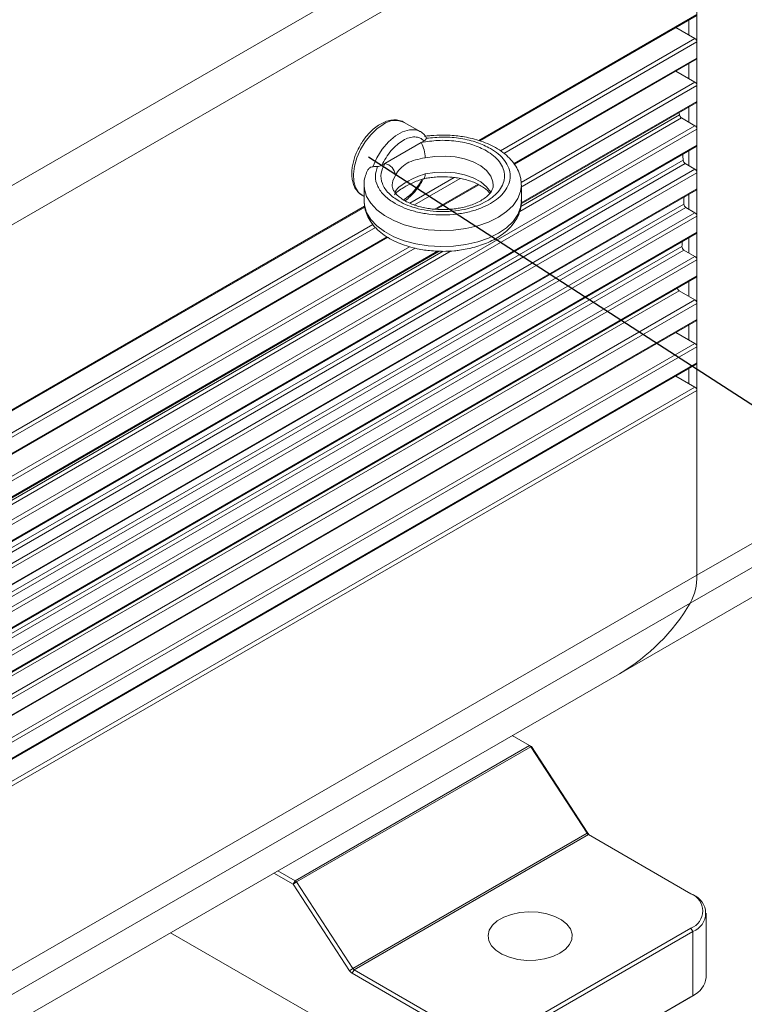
# Model space of a CAD drawing. Header units: inches. Extents: x -2985 to 8431, y -15940 to -4411.
# Tile 13 of 16: x 545 to 636, y -15641 to -15518. Entities that reach past the tile are written whole.
import ezdxf

# ---------------------------------------------------------------- set-up
doc = ezdxf.new("R2010")
doc.units = ezdxf.units.IN
doc.header["$MEASUREMENT"] = 0
doc.layers.add('尺寸线', color=7, linetype='Continuous')

msp = doc.modelspace()

# ---------------------------------------------------------------- linework, layer by layer
at = {"color": 7, "linetype": 'Continuous', "lineweight": 15}
for p, q in [((628.8385, -15490.3299), (491.2356, -15569.7468)), ((492.075, -15574.1918), (629.678, -15494.7749)), ((629.678, -15587.72), (629.678, -15494.7749)), ((602.6025, -15533.5548), (629.6054, -15517.9701)), ((628.688, -15520.3826), (628.688, -15518.4996)), ((627.0568, -15519.4411), (629.4305, -15520.8111)), ((629.678, -15521.2397), (629.678, -15523.2405)), ((606.9395, -15536.4823), (629.6054, -15523.4008)), ((627.0568, -15524.8718), (629.4305, -15526.2417)), ((628.688, -15525.8132), (628.688, -15523.9303)), ((629.678, -15526.6704), (629.678, -15528.6712)), ((607.7664, -15541.4358), (629.6054, -15528.8315)), ((628.688, -15531.2439), (628.688, -15529.361)), ((627.4868, -15530.0542), (627.5157, -15530.319)), ((627.761, -15530.7089), (629.4305, -15531.6724)), ((629.4305, -15531.6724), (491.8275, -15611.0893)), ((492.075, -15611.518), (629.678, -15532.1011)), ((595.1792, -15532.4001), (593.1993, -15531.2574)), ((629.678, -15532.1011), (629.678, -15534.1018)), ((595.1166, -15532.3657), (595.1792, -15532.4001)), ((724.7131, -15532.8709), (629.678, -15587.72)), ((492.0025, -15613.679), (629.6054, -15534.2621)), ((629.678, -15534.1018), (492.075, -15613.5187)), ((590.7816, -15536.3982), (595.3181, -15533.78)), ((595.3181, -15533.78), (595.6778, -15533.5724)), ((490.3589, -15615.4032), (627.9619, -15535.9863)), ((628.688, -15536.6746), (628.688, -15534.7916)), ((490.606, -15615.815), (628.209, -15536.3981)), ((629.4305, -15537.1031), (491.8275, -15616.52)), ((590.4219, -15536.6058), (590.7816, -15536.3982)), ((628.209, -15536.3981), (629.4305, -15537.1031)), ((723.8737, -15536.347), (628.8385, -15591.1961)), ((492.075, -15616.9486), (629.678, -15537.5317)), ((595.4367, -15538.6104), (595.6113, -15538.2581)), ((629.678, -15537.5317), (629.678, -15539.5325)), ((629.678, -15539.5325), (492.075, -15618.9494)), ((588.1996, -15539.0892), (588.1996, -15541.0899)), ((597.2166, -15542.0939), (602.516, -15539.0353)), ((607.7996, -15541.0899), (607.7996, -15539.0892)), ((492.0025, -15619.1097), (629.6054, -15539.6928)), ((587.9507, -15540.3515), (588.1996, -15540.4952)), ((628.688, -15542.1052), (628.688, -15540.2223)), ((490.4587, -15620.8704), (628.0617, -15541.4535)), ((490.7062, -15621.3035), (628.3091, -15541.8866)), ((492.0025, -15597.387), (588.2751, -15541.8237)), ((588.1996, -15541.0899), (588.2015, -15541.2009)), ((628.3091, -15541.8866), (629.4305, -15542.5337)), ((629.4305, -15542.5337), (491.8275, -15621.9506)), ((492.075, -15622.3793), (629.678, -15542.9624)), ((629.678, -15542.9624), (629.678, -15544.9632)), ((492.0025, -15624.5404), (629.6054, -15545.1235)), ((492.0025, -15602.8177), (591.1556, -15545.592)), ((629.678, -15544.9632), (492.075, -15624.3801)), ((620.0171, -15599.9933), (715.0522, -15545.1442)), ((628.688, -15547.5359), (628.688, -15545.653)), ((490.2136, -15626.1386), (627.8165, -15546.7217)), ((490.4601, -15626.5921), (628.0631, -15547.1752)), ((629.4305, -15547.9644), (491.8275, -15627.3813)), ((492.0025, -15608.2484), (597.5563, -15547.3285)), ((628.0631, -15547.1752), (629.4305, -15547.9644)), ((492.075, -15627.81), (629.678, -15548.3931)), ((629.678, -15548.3931), (629.678, -15550.3938)), ((492.0025, -15629.971), (629.6054, -15550.5541)), ((629.678, -15550.3938), (492.075, -15629.8107)), ((628.688, -15552.9666), (628.688, -15551.0836)), ((489.8637, -15631.6786), (627.4667, -15552.2617)), ((627.4667, -15552.2617), (629.4305, -15553.3951)), ((629.4305, -15553.3951), (491.8275, -15632.812)), ((492.075, -15633.2406), (629.678, -15553.8237)), ((629.678, -15553.8237), (629.678, -15555.8245)), ((492.0025, -15635.4017), (629.6054, -15555.9848)), ((629.678, -15555.8245), (492.075, -15635.2414)), ((628.688, -15558.3972), (628.688, -15556.5143)), ((627.0568, -15557.4558), (629.4305, -15558.8257)), ((629.4305, -15558.8257), (491.8275, -15638.2426)), ((492.075, -15638.6713), (629.678, -15559.2544)), ((629.678, -15559.2544), (629.678, -15561.2552)), ((492.0025, -15640.8324), (629.6054, -15561.4155)), ((629.678, -15561.2552), (492.075, -15640.6721)), ((627.0568, -15562.8864), (629.4305, -15564.2564)), ((628.688, -15563.8279), (628.688, -15561.9449)), ((629.4305, -15564.2564), (491.8275, -15643.6733)), ((492.075, -15644.102), (629.678, -15564.6851)), ((629.678, -15564.6851), (629.678, -15587.72)), ((628.8385, -15591.1961), (491.2356, -15670.613)), ((482.4141, -15679.4102), (620.0171, -15599.9933)), ((608.7999, -15608.9405), (606.6572, -15607.7039)), ((608.7999, -15608.9405), (579.5964, -15625.7952)), ((579.7542, -15625.9519), (608.9577, -15609.0972)), ((609.0474, -15609.0835), (608.7999, -15608.9405)), ((608.9577, -15609.0972), (609.0474, -15609.0835)), ((615.9975, -15619.8888), (608.9577, -15609.0972)), ((616.0872, -15619.875), (609.0474, -15609.0835)), ((586.794, -15636.7434), (615.9975, -15619.8888)), ((586.9518, -15636.9001), (616.1553, -15620.0455)), ((616.0872, -15619.875), (615.9975, -15619.8888)), ((616.1553, -15620.0455), (628.9355, -15627.4215)), ((579.3489, -15626.2239), (576.9586, -15624.8443)), ((579.5964, -15625.7952), (577.4537, -15624.5585)), ((579.3489, -15626.2239), (579.5964, -15625.7952)), ((579.7542, -15625.9519), (579.3489, -15626.2239)), ((586.3887, -15637.0154), (579.3489, -15626.2239)), ((586.794, -15636.7434), (579.7542, -15625.9519)), ((629.183, -15627.5645), (628.9355, -15627.4215)), ((630.8232, -15637.8529), (630.8232, -15629.8499)), ((628.9355, -15631.7066), (607.1566, -15644.2762)), ((628.9355, -15631.7066), (629.183, -15632.1352)), ((564.0822, -15632.2758), (599.732, -15652.8509)), ((599.4845, -15652.7079), (564.0824, -15632.2757)), ((607.4041, -15644.7048), (629.183, -15632.1352)), ((629.183, -15632.1352), (629.183, -15640.1383)), ((586.3887, -15637.0154), (586.794, -15636.7434)), ((586.9518, -15636.9001), (586.7043, -15637.3288)), ((599.4845, -15644.7048), (586.7043, -15637.3288)), ((599.732, -15644.2762), (586.9518, -15636.9001)), ((607.1566, -15652.8509), (628.9355, -15640.2813)), ((607.4041, -15652.7079), (629.183, -15640.1383)), ((629.183, -15640.1383), (628.9355, -15640.2813))]:
    msp.add_line(p, q, dxfattribs=at)
at = {"color": 8, "linetype": 'Continuous', "lineweight": 15}
for p, q in [((629.678, -15517.8098), (602.4766, -15533.509)), ((629.4305, -15520.8111), (605.1803, -15534.807)), ((605.6239, -15535.1224), (629.678, -15521.2397)), ((629.678, -15523.2405), (606.8732, -15536.4022)), ((629.4305, -15526.2417), (607.7585, -15538.7496)), ((607.899, -15539.24), (629.678, -15526.6704)), ((629.678, -15528.6712), (607.7838, -15541.3073)), ((607.5884, -15542.3514), (627.761, -15530.7089)), ((607.7249, -15541.7412), (627.5157, -15530.319)), ((599.4166, -15538.1335), (593.8829, -15541.3272)), ((594.4708, -15541.5594), (600.1901, -15538.2585)), ((602.4026, -15538.9824), (597.0278, -15542.0844)), ((592.0711, -15540.0312), (592.0939, -15539.8237)), ((588.2653, -15541.711), (492.075, -15597.2267)), ((589.2915, -15543.9771), (491.8275, -15600.228)), ((492.075, -15600.6566), (589.6114, -15544.364)), ((591.0593, -15545.5291), (492.075, -15602.6574)), ((593.8701, -15546.7652), (491.8275, -15605.6586)), ((492.075, -15606.0873), (594.5418, -15546.949)), ((489.9127, -15609.7359), (598.0301, -15547.3365)), ((490.158, -15610.1258), (599.0318, -15547.2898)), ((597.3585, -15547.3242), (492.075, -15608.0881)), ((629.678, -15587.72), (533.9453, -15642.9717))]:
    msp.add_line(p, q, dxfattribs=at)
at = {"color": 8, "linetype": 'Continuous', "lineweight": 15, "flags": 128}
for points in [[(590.575, -15531.5171), (589.7769, -15532.0779), (589.0162, -15532.813), (588.3284, -15533.6879), (587.7456, -15534.6618), (587.2951, -15535.6892), (586.998, -15536.7219), (586.8681, -15537.7117), (586.9116, -15538.6124), (587.1263, -15539.3817), (587.5023, -15539.9838), (587.9507, -15540.3515)], [(589.2905, -15536.7894), (589.8013, -15535.6609), (590.4682, -15534.6055), (591.2536, -15533.6829), (592.1127, -15532.9455), (592.997, -15532.4351), (593.8562, -15532.1808), (594.6415, -15532.1969), (595.1166, -15532.3657)], [(595.8056, -15535.6807), (597.0281, -15535.4966), (598.2897, -15535.457), (599.5396, -15535.5634), (600.7275, -15535.8117), (601.8058, -15536.1917), (602.7309, -15536.6883), (603.4658, -15537.2814), (603.9809, -15537.9473), (604.2554, -15538.6591), (604.2994, -15539.116)], [(591.6998, -15539.0571), (591.7749, -15538.5285), (592.0939, -15537.8229)], [(595.8056, -15537.6815), (595.7963, -15537.89), (595.7685, -15538.0614), (595.7235, -15538.189), (595.6628, -15538.2681), (595.6141, -15538.2924)], [(604.0238, -15540.0259), (603.9809, -15539.9481), (603.4658, -15539.2822), (602.7309, -15538.6891), (601.8058, -15538.1925), (600.7275, -15537.8125), (599.5396, -15537.5642), (598.2897, -15537.4578), (597.0281, -15537.4974), (595.8056, -15537.6815)], [(607.7996, -15539.0924), (607.7078, -15539.8615), (607.3645, -15540.7557), (606.7757, -15541.6062), (605.9568, -15542.3906), (604.9292, -15543.0886), (603.72, -15543.6816), (602.3607, -15544.1542), (600.8871, -15544.4941), (599.3378, -15544.6922), (597.7534, -15544.7434), (596.1755, -15544.6463), (594.6454, -15544.4036), (593.2032, -15544.0215), (591.8868, -15543.51), (590.7307, -15542.8827), (589.7652, -15542.1559), (589.0155, -15541.3486), (588.5015, -15540.4822), (588.2364, -15539.5792), (588.1997, -15539.1208)], [(588.2015, -15541.2009), (588.2364, -15541.5799), (588.5015, -15542.4829), (589.0155, -15543.3494), (589.7652, -15544.1566), (590.7307, -15544.8835), (591.8868, -15545.5108), (593.2032, -15546.0222), (594.6454, -15546.4043), (596.1755, -15546.6471), (597.7534, -15546.7442), (599.3378, -15546.693), (600.8871, -15546.4948), (602.3607, -15546.155), (603.72, -15545.6824), (604.9292, -15545.0893), (605.9568, -15544.3914), (606.7757, -15543.6069), (607.3645, -15542.7565), (607.7078, -15541.8623), (607.7996, -15541.0899)]]:
    msp.add_lwpolyline(points, dxfattribs=at)
at = {"color": 7, "linetype": 'Continuous', "lineweight": 15, "flags": 128}
msp.add_lwpolyline([(612.6013, -15634.849), (611.7165, -15635.2595), (610.6995, -15635.5506), (609.5978, -15635.7087), (608.4629, -15635.7265), (607.348, -15635.603), (606.3052, -15635.3441), (605.3831, -15634.9618), (604.625, -15634.4741), (604.0663, -15633.9038), (603.7331, -15633.2774), (603.641, -15632.6244), (603.7942, -15631.9752), (604.1857, -15631.3602), (604.7971, -15630.8081), (605.5999, -15630.3448), (606.5564, -15629.9919), (607.622, -15629.766), (608.7469, -15629.6775), (609.8784, -15629.7307), (610.9636, -15629.923), (611.9519, -15630.2455), (612.7969, -15630.683), (613.4592, -15631.2152), (613.9078, -15631.8171), (614.1217, -15632.4605), (614.091, -15633.1155), (613.817, -15633.7513), (613.3126, -15634.3383), (612.6013, -15634.849)], dxfattribs=at)
at = {"color": 7, "linetype": 'Continuous', "lineweight": 15}
for centre, radius, start, end in [((629.1407, -15521.2642), 0.5378, 2.602286, 57.397222), ((629.5035, -15523.2581), 0.1754, 305.543748, 5.764417), ((629.1407, -15526.6948), 0.5378, 2.602252, 57.397503), ((629.5035, -15528.6888), 0.1754, 305.544149, 5.764016), ((592.1073, -15533.6129), 2.5962, 65.128839, 126.172982), ((628.0572, -15530.2504), 0.5459, 187.229569, 237.137933), ((629.1407, -15532.1255), 0.5378, 2.602139, 57.397616), ((591.7737, -15535.7021), 4.032, 0.303002, 28.469847), ((629.5035, -15534.1194), 0.1754, 305.544198, 5.764538), ((534.9422, -15540.5373), 93.1309, 2.801016, 3.264661), ((628.5022, -15535.9422), 0.542, 184.663386, 237.257891), ((590.4948, -15537.9792), 1.6068, 5.58153, 79.718781), ((629.1407, -15537.5562), 0.5378, 2.602857, 57.396651), ((629.5004, -15539.5487), 0.1783, 306.093929, 5.214808), ((544.8181, -15540.328), 83.2512, 359.22537, 359.826822), ((628.5979, -15541.4343), 0.5366, 182.046293, 237.44097), ((629.1407, -15542.9868), 0.5378, 2.602241, 57.397761), ((629.5064, -15544.9821), 0.1726, 305.008786, 6.298807), ((555.119, -15540.8305), 72.9358, 355.367086, 355.833554), ((628.3459, -15546.7277), 0.5294, 179.349044, 237.702575), ((629.1407, -15548.4175), 0.5378, 2.602037, 57.397471), ((629.5004, -15550.41), 0.1783, 306.094704, 5.214033), ((627.7609, -15551.8042), 0.5439, 192.814862, 237.261551), ((629.1407, -15553.8482), 0.5378, 2.602857, 57.396651), ((629.5004, -15555.8407), 0.1783, 306.09337, 5.215367), ((629.1407, -15559.2788), 0.5378, 2.602037, 57.397471), ((629.5004, -15561.2714), 0.1783, 306.094704, 5.214033), ((629.1407, -15564.7095), 0.5378, 2.602857, 57.396651), ((622.9975, -15587.9461), 6.6843, 330.908578, 1.9389), ((607.4285, -15578.5485), 24.8666, 300.413881, 329.428358), ((608.5434, -15609.3567), 0.4889, 32.053357, 58.347517), ((616.4118, -15619.6294), 0.4888, 212.04874, 238.346776), ((616.9219, -15619.3513), 0.9854, 212.107055, 237.425987), ((579.3399, -15626.2113), 0.4889, 32.053357, 58.347517), ((628.1229, -15629.564), 2.2915, 290.77135, 69.228551), ((628.3162, -15629.8499), 2.4442, 290.77122, 69.228595), ((587.2173, -15636.4966), 0.9777, 212.05166, 238.346535), ((587.2083, -15636.4841), 0.4888, 212.04874, 238.346776), ((628.0214, -15637.5734), 2.8157, 294.364983, 354.301534)]:
    msp.add_arc(centre, radius, start, end, dxfattribs=at)
for points, knots in [([(593.2399, -15531.2844), (593.2353, -15531.2806), (593.0493, -15531.1288), (592.5845, -15530.9933), (591.8925, -15530.9206), (591.1819, -15531.0452), (590.4928, -15531.3159), (589.8203, -15531.7187), (589.2277, -15532.198), (588.7272, -15532.7044), (588.2946, -15533.2226), (587.9555, -15533.7006), (587.7593, -15534.0301), (587.6931, -15534.1412)], [0, 0, 0, 0, 0.00308604, 0.12401625, 0.24027913, 0.35763293, 0.47205571, 0.57994408, 0.69528774, 0.78153839, 0.85742504, 0.95191134, 1, 1, 1, 1]), ([(590.4219, -15536.6058), (590.5817, -15536.2869), (590.9061, -15535.6396), (591.5573, -15534.7638), (592.2844, -15534.0285), (593.0498, -15533.4828), (593.8153, -15533.1449), (594.5423, -15533.0411), (595.1936, -15533.1651), (595.5179, -15533.438), (595.6778, -15533.5724)], [0, 0, 0, 0, 0.12319844, 0.25000001, 0.37680155, 0.49999999, 0.62319848, 0.75000001, 0.87680159, 1, 1, 1, 1]), ([(595.9067, -15533.102), (595.8422, -15533.006), (595.656, -15532.7292), (595.3692, -15532.4747), (595.1306, -15532.3848), (595.0924, -15532.3704)], [0, 0, 0, 0, 0.30845904, 0.88930756, 1, 1, 1, 1]), ([(603.4443, -15534.8035), (602.8959, -15534.5344), (601.776, -15533.9848), (599.6619, -15533.5495), (597.4257, -15533.4369), (596.0109, -15533.6672), (595.3181, -15533.78)], [0, 0, 0, 0, 0.24484384, 0.50000038, 0.75515663, 1, 1, 1, 1]), ([(595.6778, -15533.5724), (595.756, -15533.5191), (595.8972, -15533.4228), (595.9349, -15533.2992), (595.9517, -15533.2441)], [0, 0, 0, 0, 0.554396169, 1, 1, 1, 1]), ([(597.9996, -15532.8411), (597.5053, -15532.8554), (596.8098, -15532.8755), (596.0486, -15532.955), (595.7831, -15533.0009), (595.7115, -15533.0132)], [0, 0, 0, 0, 0.641970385, 0.903476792, 1, 1, 1, 1]), ([(595.9204, -15533.0898), (595.9212, -15533.0903), (595.9568, -15533.114), (595.9582, -15533.1774), (595.9523, -15533.2375), (595.9517, -15533.2441)], [0, 0, 0, 0, 0.01967916, 0.8924886, 1, 1, 1, 1]), ([(595.9517, -15533.2441), (596.6533, -15533.1733), (598.0806, -15533.0293), (600.2592, -15533.2256), (602.3034, -15533.7026), (603.4001, -15534.2491), (603.9393, -15534.5178)], [0, 0, 0, 0, 0.2457966, 0.49999983, 0.75420321, 1, 1, 1, 1]), ([(607.7885, -15539.0924), (607.7766, -15538.8088), (607.7516, -15538.2165), (607.4583, -15537.3414), (606.9876, -15536.4914), (606.3354, -15535.7075), (605.5313, -15535.0069), (604.6028, -15534.402), (603.5852, -15533.9001), (602.526, -15533.507), (601.4865, -15533.2228), (600.5356, -15533.037), (599.6135, -15532.915), (598.7841, -15532.8511), (598.227, -15532.844), (597.9996, -15532.8411)], [0, 0, 0, 0, 0.07823642, 0.16339209, 0.25053874, 0.3394972, 0.42900385, 0.51766889, 0.6042907, 0.68777935, 0.76477509, 0.83229906, 0.8880091, 0.95427087, 1, 1, 1, 1]), ([(587.6931, -15534.1412), (587.523, -15534.461), (587.284, -15534.9103), (587.0218, -15535.596), (586.843, -15536.1774), (586.7055, -15536.8558), (586.6442, -15537.5384), (586.6723, -15538.2118), (586.8019, -15538.8514), (587.042, -15539.4439), (587.4161, -15539.9486), (587.7554, -15540.2744), (587.9891, -15540.3626), (588.0221, -15540.375)], [0, 0, 0, 0, 0.13369274, 0.18782019, 0.27666964, 0.36730786, 0.46318318, 0.56196963, 0.6631362, 0.76627033, 0.87177547, 0.98185891, 1, 1, 1, 1]), ([(603.9393, -15534.5178), (604.2823, -15534.738), (604.9888, -15535.1916), (605.7654, -15536.0212), (606.2819, -15536.9519), (606.4592, -15537.946), (606.2812, -15538.9394), (605.7681, -15539.8721), (604.9794, -15540.6946), (603.9725, -15541.3931), (602.7623, -15541.9742), (601.3371, -15542.4294), (599.721, -15542.7255), (597.9998, -15542.8283), (596.2773, -15542.726), (594.6648, -15542.4278), (593.2274, -15541.9797), (592.4414, -15541.5719), (592.0599, -15541.3739)], [0, 0, 0, 0, 0.05825801, 0.12000603, 0.18432059, 0.25000016, 0.31567968, 0.37999431, 0.44174199, 0.5, 0.558258, 0.62000569, 0.68432031, 0.74999984, 0.8156794, 0.87999397, 0.94174199, 1, 1, 1, 1]), ([(592.0939, -15537.8229), (592.2774, -15537.5588), (592.644, -15537.0309), (593.5148, -15536.3093), (594.5655, -15535.9219), (595.3916, -15535.7612), (595.8056, -15535.6807)], [0, 0, 0, 0, 0.25022875, 0.5001643, 0.74950076, 1, 1, 1, 1]), ([(592.5549, -15541.0882), (592.9046, -15541.2697), (593.6251, -15541.6435), (594.9427, -15542.0543), (596.4208, -15542.3276), (597.9998, -15542.4214), (599.5776, -15542.3272), (601.0589, -15542.0558), (602.3654, -15541.6385), (603.4748, -15541.1058), (604.3977, -15540.4656), (605.1207, -15539.7115), (605.5911, -15538.8566), (605.7543, -15537.946), (605.5917, -15537.0347), (605.1182, -15536.1816), (604.4064, -15535.4211), (603.7587, -15535.0053), (603.4443, -15534.8035)], [0, 0, 0, 0, 0.05825773, 0.12000541, 0.18432004, 0.24999977, 0.31567949, 0.37999435, 0.44174198, 0.5, 0.55825801, 0.62000564, 0.68432051, 0.75000023, 0.81567995, 0.8799946, 0.94174228, 1, 1, 1, 1]), ([(588.5798, -15537.3329), (588.6429, -15537.2199), (588.7687, -15536.9949), (589.043, -15536.8252), (589.2236, -15536.7991), (589.2905, -15536.7894)], [0, 0, 0, 0, 0.388022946, 0.773193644, 1, 1, 1, 1]), ([(589.853, -15536.7639), (589.7608, -15536.7672), (589.5764, -15536.7736), (589.3911, -15536.7832), (589.3044, -15536.7885), (589.2905, -15536.7894)], [0, 0, 0, 0, 0.45666337, 0.91283598, 1, 1, 1, 1]), ([(592.0599, -15541.3739), (591.5944, -15541.0628), (590.6475, -15540.4298), (589.8209, -15539.25), (589.4808, -15537.9926), (589.7304, -15537.1689), (589.853, -15536.7639)], [0, 0, 0, 0, 0.24579679, 0.50000017, 0.75420342, 1, 1, 1, 1]), ([(589.853, -15536.7639), (589.9465, -15536.7541), (590.1329, -15536.7344), (590.3162, -15536.6639), (590.403, -15536.6162), (590.4219, -15536.6058)], [0, 0, 0, 0, 0.43985298, 0.87770916, 1, 1, 1, 1]), ([(590.7816, -15536.3982), (590.5862, -15536.7981), (590.1871, -15537.6146), (590.3821, -15538.9052), (591.1365, -15540.1254), (592.0886, -15540.7717), (592.5549, -15541.0882)], [0, 0, 0, 0, 0.24484335, 0.49999959, 0.75515615, 1, 1, 1, 1]), ([(588.586, -15537.3362), (588.4915, -15537.5784), (588.2849, -15538.1072), (588.1735, -15538.7246), (588.2094, -15539.079), (588.2145, -15539.1301)], [0, 0, 0, 0, 0.41946779, 0.91617149, 1, 1, 1, 1]), ([(591.9693, -15540.2834), (592.0942, -15540.1398), (592.3216, -15539.8785), (593.1714, -15539.3515), (594.2207, -15538.7492), (595.1164, -15538.4553), (595.6107, -15538.2932)], [0, 0, 0, 0, 0.25382794, 0.46220702, 0.70324075, 1, 1, 1, 1]), ([(595.8056, -15537.6815), (595.3916, -15537.813), (594.5655, -15538.0753), (593.5148, -15538.6932), (592.644, -15539.1842), (592.2774, -15539.6104), (592.0939, -15539.8237)], [0, 0, 0, 0, 0.25049924, 0.4998357, 0.74977125, 1, 1, 1, 1]), ([(595.6154, -15538.2975), (595.6645, -15538.2852), (595.9115, -15538.2236), (596.4086, -15538.1495), (597.1535, -15538.0657), (598.0956, -15538.0311), (598.96, -15538.0741), (599.7654, -15538.1728), (600.4289, -15538.2923), (601.1688, -15538.483), (601.8745, -15538.7284), (602.5244, -15539.0251), (603.0877, -15539.3603), (603.5569, -15539.7207), (603.7719, -15539.9603), (603.8798, -15540.0805)], [0, 0, 0, 0, 0.01608568, 0.08099496, 0.15209207, 0.2417361, 0.35980309, 0.40782175, 0.48657336, 0.56688601, 0.65134851, 0.73749847, 0.82447066, 0.91195103, 1, 1, 1, 1]), ([(597.9996, -15542.1332), (597.6005, -15542.1222), (597.0392, -15542.1068), (596.2337, -15542.0057), (595.5703, -15541.887), (594.8304, -15541.6961), (594.1245, -15541.4507), (593.4751, -15541.154), (592.9101, -15540.8185), (592.4467, -15540.4585), (592.0939, -15540.0898), (591.8546, -15539.7265), (591.7174, -15539.3857), (591.7092, -15539.1788), (591.705, -15539.0727)], [0, 0, 0, 0, 0.11230608, 0.15798174, 0.2328908, 0.30928471, 0.38962409, 0.47157245, 0.55430096, 0.63751288, 0.72174126, 0.80845966, 0.90172216, 1, 1, 1, 1]), ([(593.2851, -15541.0265), (593.287, -15541.0254), (593.5178, -15540.8877), (593.9009, -15540.5466), (594.4028, -15540.0486), (594.8351, -15539.5285), (595.1744, -15539.0511), (595.3706, -15538.7216), (595.4367, -15538.6104)], [0, 0, 0, 0, 0.00220477, 0.27619058, 0.48106922, 0.66132936, 0.88577084, 1, 1, 1, 1]), ([(604.2939, -15539.1029), (604.2955, -15539.1164), (604.3134, -15539.2629), (604.2368, -15539.5163), (604.0313, -15539.9265), (603.6864, -15540.3364), (603.201, -15540.7446), (602.5838, -15541.126), (601.8635, -15541.458), (601.0754, -15541.726), (600.317, -15541.9102), (599.5928, -15542.0316), (598.845, -15542.1149), (598.3023, -15542.1266), (597.9996, -15542.1332)], [0, 0, 0, 0, 0.01239722, 0.13388434, 0.23256328, 0.3280923, 0.42256248, 0.51617813, 0.60877179, 0.69785721, 0.78324042, 0.84559129, 0.91388814, 1, 1, 1, 1]), ([(588.2233, -15541.2315), (588.2342, -15541.4664), (588.2593, -15542.0099), (588.542, -15542.8376), (589.0113, -15543.6878), (589.6638, -15544.4715), (590.4679, -15545.1722), (591.3964, -15545.7771), (592.414, -15546.279), (593.4732, -15546.672), (594.5127, -15546.9563), (595.4636, -15547.1421), (596.3856, -15547.264), (597.2151, -15547.328), (597.7721, -15547.3351), (597.9996, -15547.3379)], [0, 0, 0, 0, 0.06571427, 0.15202681, 0.24035733, 0.33052428, 0.42124687, 0.51111642, 0.59891499, 0.68353782, 0.76157956, 0.83002083, 0.88648766, 0.95364963, 1, 1, 1, 1]), ([(597.9996, -15547.3379), (598.4945, -15547.3254), (599.1911, -15547.3077), (600.2023, -15547.1902), (601.0487, -15547.0502), (602.0188, -15546.8198), (602.9833, -15546.5128), (603.9241, -15546.1224), (604.8112, -15545.6499), (605.6223, -15545.0962), (606.3374, -15544.4625), (606.9358, -15543.751), (607.4029, -15542.9646), (607.6982, -15542.1087), (607.8277, -15541.4157), (607.7844, -15541.0224), (607.7744, -15540.9323)], [0, 0, 0, 0, 0.09799225, 0.13790938, 0.20374988, 0.27148105, 0.34355356, 0.41813524, 0.4945986, 0.57249356, 0.65144226, 0.7311111, 0.81132973, 0.89237408, 0.97536179, 1, 1, 1, 1])]:
    msp.add_open_spline(points, degree=3, knots=knots, dxfattribs=at)
at = {"color": 8, "linetype": 'Continuous', "lineweight": 15}
msp.add_open_spline([(595.4041, -15538.3691), (595.3293, -15538.5146), (595.0869, -15538.9865), (594.5394, -15539.6973), (593.816, -15540.4471), (593.3028, -15540.783), (593.0498, -15540.9485)], degree=3, knots=[0, 0, 0, 0, 0.1304125, 0.42304663, 0.71568097, 1, 1, 1, 1], dxfattribs=at)
at = {"layer": '尺寸线', "color": 3}
msp.add_line((699.3751, -15607.063), (588.7312, -15535.595), dxfattribs=at)

doc.saveas('drawing.dxf')
